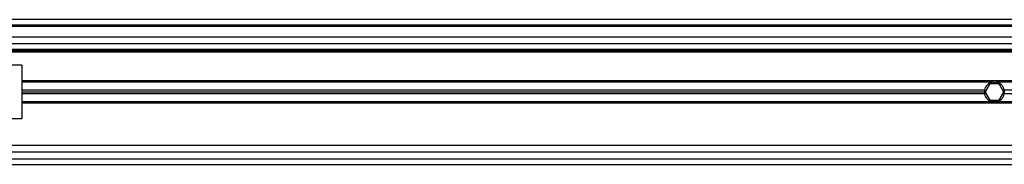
# Model space of a CAD drawing. Header units: millimetres. Extents: x 0 to 420, y 0 to 297.
# Tile 10 of 23: x 68.75 to 92.42, y 221.1 to 224.58. Entities that reach past the tile are written whole.
import ezdxf

# ---------------------------------------------------------------- set-up
doc = ezdxf.new("R2010")
doc.units = ezdxf.units.MM

msp = doc.modelspace()

# ---------------------------------------------------------------- linework, layer by layer
at = {"color": 7, "linetype": 'Continuous', "lineweight": 25}
for p, q in [((218.74748, 224.57817), (57.51181, 224.57817)), ((216.97389, 224.44918), (59.28541, 224.44918)), ((216.16771, 224.41693), (60.09159, 224.41693)), ((206.81604, 224.15896), (64.60618, 224.15896)), ((206.81604, 223.99772), (64.60618, 223.99772)), ((206.81604, 223.86228), (64.60618, 223.86228)), ((206.81604, 223.83004), (64.60618, 223.83004)), ((206.81604, 223.79779), (64.60618, 223.79779)), ((68.79831, 223.48177), (65.89607, 223.48177)), ((68.79831, 223.48177), (68.79831, 222.19188)), ((136.58179, 223.10448), (68.79831, 223.10448)), ((92.13812, 223.07545), (68.79831, 223.07545)), ((92.06578, 223.03031), (91.95407, 222.83682)), ((92.28919, 223.03031), (92.06578, 223.03031)), ((92.13812, 223.07545), (92.21685, 223.07545)), ((122.7729, 223.07545), (92.21685, 223.07545)), ((92.4009, 222.83682), (92.28919, 223.03031)), ((91.93988, 222.88197), (68.79831, 222.88197)), ((91.93563, 222.83682), (68.79831, 222.83682)), ((91.93988, 222.79168), (68.79831, 222.79168)), ((91.95407, 222.83682), (92.06578, 222.64334)), ((92.28919, 222.64334), (92.4009, 222.83682)), ((122.57466, 222.88197), (92.41509, 222.88197)), ((122.57466, 222.79168), (92.41509, 222.79168)), ((92.13812, 222.5982), (68.79831, 222.5982)), ((136.58179, 222.56917), (68.79831, 222.56917)), ((92.06578, 222.64334), (92.28919, 222.64334)), ((92.21685, 222.5982), (92.13812, 222.5982)), ((122.7729, 222.5982), (92.21685, 222.5982)), ((68.79831, 222.19188), (65.89607, 222.19188)), ((136.58179, 221.54694), (64.60618, 221.54694)), ((136.58179, 221.3857), (64.60618, 221.3857)), ((57.51181, 221.09548), (136.58179, 221.09548)), ((59.28541, 221.22447), (136.58179, 221.22447))]:
    msp.add_line(p, q, dxfattribs=at)
for start, end in [(99.366789, 169.241682), (10.758318, 80.633211), (169.241682, 180), (180, 190.758318), (190.758318, 260.633211), (279.366789, 349.241682), (0, 10.758318), (349.241682, 0)]:
    msp.add_arc((92.17748, 222.83682), 0.24185, start, end, dxfattribs=at)

doc.saveas('drawing.dxf')
